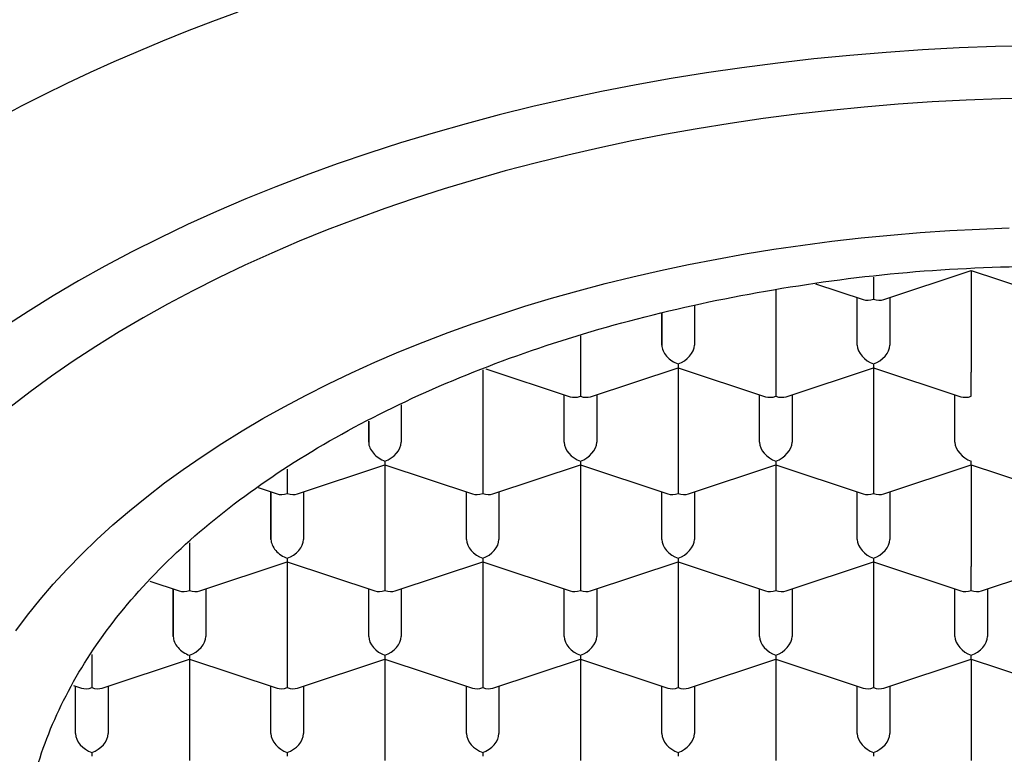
# Model space of a CAD drawing. Header units: millimetres. Extents: x 8 to 538, y 12 to 436.
# Tile 31 of 40: x 277.47 to 285.03, y 371.78 to 377.41. Entities that reach past the tile are written whole.
import ezdxf

# ---------------------------------------------------------------- set-up
doc = ezdxf.new("R2010")
doc.units = ezdxf.units.MM

msp = doc.modelspace()

# ---------------------------------------------------------------- linework, layer by layer
at = {"color": 7, "linetype": 'Continuous', "lineweight": 30}
for p, q in [((284.1031, 375.2637), (284.7745, 375.486)), ((284.7745, 375.486), (285.4459, 375.2637)), ((284.7745, 375.486), (284.7745, 374.707)), ((283.5783, 375.3854), (283.9459, 375.2637)), ((284.0245, 375.4368), (284.0245, 375.267)), ((283.2745, 375.3368), (283.2745, 374.707)), ((283.8995, 374.914), (283.8995, 375.2791)), ((284.1495, 375.2791), (284.1495, 374.914)), ((282.3995, 374.914), (282.3995, 375.1617)), ((282.3995, 375.1617), (282.3995, 374.914)), ((282.6495, 375.2151), (282.6495, 374.914)), ((281.7745, 374.9849), (281.7745, 374.707)), ((281.0245, 374.7239), (281.0245, 373.9619)), ((281.0484, 374.733), (281.6959, 374.5186)), ((281.7745, 374.707), (281.7745, 374.5219)), ((281.8531, 374.5186), (282.5245, 374.7409)), ((282.5245, 374.7702), (282.5245, 374.7409)), ((282.5245, 374.7409), (283.1959, 374.5186)), ((282.5245, 374.7409), (282.5245, 373.9619)), ((283.2745, 374.707), (283.2745, 374.5219)), ((283.3531, 374.5186), (284.0245, 374.7409)), ((284.0245, 374.7702), (284.0245, 374.7409)), ((284.0245, 374.7409), (284.6959, 374.5186)), ((284.0245, 374.7409), (284.0245, 373.9619)), ((284.7745, 374.5219), (284.7745, 374.707)), ((281.6495, 374.1689), (281.6495, 374.534)), ((281.8995, 374.534), (281.8995, 374.1689)), ((283.1495, 374.1689), (283.1495, 374.534)), ((283.3995, 374.534), (283.3995, 374.1689)), ((284.6495, 374.1689), (284.6495, 374.534)), ((280.3995, 374.4556), (280.3995, 374.1689)), ((280.1495, 374.1689), (280.1495, 374.3299)), ((280.1495, 374.3299), (280.1495, 374.1689)), ((280.2745, 374.0251), (280.2745, 373.9958)), ((281.7745, 374.0251), (281.7745, 373.9958)), ((283.2745, 374.0251), (283.2745, 373.9958)), ((284.7745, 373.9958), (284.7745, 374.0251)), ((279.5245, 373.9619), (279.5245, 373.7768)), ((279.6031, 373.7735), (280.2745, 373.9958)), ((280.2745, 373.9958), (280.9459, 373.7735)), ((280.2745, 373.9958), (280.2745, 373.2168)), ((281.0245, 373.9619), (281.0245, 373.7768)), ((281.1031, 373.7735), (281.7745, 373.9958)), ((281.7745, 373.9958), (282.4459, 373.7735)), ((281.7745, 373.9958), (281.7745, 373.2168)), ((282.5245, 373.9619), (282.5245, 373.7768)), ((282.6031, 373.7735), (283.2745, 373.9958)), ((283.2745, 373.9958), (283.9459, 373.7735)), ((283.2745, 373.9958), (283.2745, 373.2168)), ((284.0245, 373.9619), (284.0245, 373.7768)), ((284.1031, 373.7735), (284.7745, 373.9958)), ((284.7745, 373.9958), (285.4459, 373.7735)), ((284.7745, 373.9958), (284.7745, 373.2168)), ((279.3023, 373.8211), (279.4459, 373.7735)), ((279.3995, 373.4238), (279.3995, 373.7889)), ((279.3995, 373.7889), (279.3995, 373.4238)), ((279.6495, 373.7889), (279.6495, 373.4238)), ((280.8995, 373.4238), (280.8995, 373.7889)), ((281.1495, 373.7889), (281.1495, 373.4238)), ((282.3995, 373.4238), (282.3995, 373.7889)), ((282.6495, 373.7889), (282.6495, 373.4238)), ((283.8995, 373.4238), (283.8995, 373.7889)), ((284.1495, 373.7889), (284.1495, 373.4238)), ((278.7745, 373.3975), (278.7745, 373.2168)), ((279.5245, 373.28), (279.5245, 373.2508)), ((281.0245, 373.28), (281.0245, 373.2508)), ((282.5245, 373.28), (282.5245, 373.2508)), ((284.0245, 373.28), (284.0245, 373.2508)), ((278.7745, 373.2168), (278.7745, 373.0317)), ((278.8531, 373.0284), (279.5245, 373.2508)), ((279.5245, 373.2508), (280.1959, 373.0284)), ((279.5245, 373.2508), (279.5245, 372.4718)), ((280.2745, 373.2168), (280.2745, 373.0317)), ((280.3531, 373.0284), (281.0245, 373.2508)), ((281.0245, 373.2508), (281.6959, 373.0284)), ((281.0245, 373.2508), (281.0245, 372.4718)), ((281.7745, 373.2168), (281.7745, 373.0317)), ((281.8531, 373.0284), (282.5245, 373.2508)), ((282.5245, 373.2508), (283.1959, 373.0284)), ((282.5245, 373.2508), (282.5245, 372.4718)), ((283.2745, 373.2168), (283.2745, 373.0317)), ((283.3531, 373.0284), (284.0245, 373.2508)), ((284.0245, 373.2508), (284.6959, 373.0284)), ((284.0245, 373.2508), (284.0245, 372.4718)), ((284.7745, 373.0317), (284.7745, 373.2168)), ((284.8531, 373.0284), (285.5245, 373.2508)), ((278.4693, 373.1034), (278.6959, 373.0284)), ((278.6495, 372.6787), (278.6495, 373.0438)), ((278.6495, 373.0438), (278.6495, 372.6787)), ((278.8995, 373.0438), (278.8995, 372.6787)), ((280.1495, 372.6787), (280.1495, 373.0438)), ((280.3995, 373.0438), (280.3995, 372.6787)), ((281.6495, 372.6787), (281.6495, 373.0438)), ((281.8995, 373.0438), (281.8995, 372.6787)), ((283.1495, 372.6787), (283.1495, 373.0438)), ((283.3995, 373.0438), (283.3995, 372.6787)), ((284.6495, 372.6787), (284.6495, 373.0438)), ((284.8995, 373.0438), (284.8995, 372.6787)), ((278.0245, 372.5408), (278.0245, 372.4718)), ((278.7745, 372.5349), (278.7745, 372.5057)), ((280.2745, 372.5349), (280.2745, 372.5057)), ((281.7745, 372.5349), (281.7745, 372.5057)), ((283.2745, 372.5349), (283.2745, 372.5057)), ((284.7745, 372.5057), (284.7745, 372.5349)), ((278.0245, 372.4718), (278.0245, 372.2866)), ((278.1031, 372.2833), (278.7745, 372.5057)), ((278.7745, 372.5057), (279.4459, 372.2833)), ((278.7745, 372.5057), (278.7745, 371.7267)), ((279.5245, 372.4718), (279.5245, 372.2866)), ((279.6031, 372.2833), (280.2745, 372.5057)), ((280.2745, 372.5057), (280.9459, 372.2833)), ((280.2745, 372.5057), (280.2745, 371.7267)), ((281.0245, 372.4718), (281.0245, 372.2866)), ((281.1031, 372.2833), (281.7745, 372.5057)), ((281.7745, 372.5057), (282.4459, 372.2833)), ((281.7745, 372.5057), (281.7745, 371.7267)), ((282.5245, 372.4718), (282.5245, 372.2866)), ((282.6031, 372.2833), (283.2745, 372.5057)), ((283.2745, 372.5057), (283.9459, 372.2833)), ((283.2745, 372.5057), (283.2745, 371.7267)), ((284.0245, 372.4718), (284.0245, 372.2866)), ((284.1031, 372.2833), (284.7745, 372.5057)), ((284.7745, 372.5057), (285.4459, 372.2833)), ((284.7745, 372.5057), (284.7745, 371.7267)), ((277.8842, 372.3038), (277.9459, 372.2833)), ((277.8995, 371.9336), (277.8995, 372.2987)), ((278.1495, 372.2987), (278.1495, 371.9336)), ((279.3995, 371.9336), (279.3995, 372.2987)), ((279.6495, 372.2987), (279.6495, 371.9336)), ((280.8995, 371.9336), (280.8995, 372.2987)), ((281.1495, 372.2987), (281.1495, 371.9336)), ((282.3995, 371.9336), (282.3995, 372.2987)), ((282.6495, 372.2987), (282.6495, 371.9336)), ((283.8995, 371.9336), (283.8995, 372.2987)), ((284.1495, 372.2987), (284.1495, 371.9336)), ((278.0245, 371.7898), (278.0245, 371.7606)), ((279.5245, 371.7898), (279.5245, 371.7606)), ((281.0245, 371.7898), (281.0245, 371.7606)), ((282.5245, 371.7898), (282.5245, 371.7606)), ((284.0245, 371.7898), (284.0245, 371.7606))]:
    msp.add_line(p, q, dxfattribs=at)
at = {"color": 7, "linetype": 'Continuous', "lineweight": 30, "flags": 128}
for points in [[(279.1451, 377.4683), (278.9499, 377.3965), (278.7571, 377.3225), (278.5669, 377.2464), (278.3792, 377.1683), (278.1942, 377.088), (278.012, 377.0058), (277.8325, 376.9215), (277.656, 376.8352), (277.4823, 376.747), (277.3117, 376.6569)], [(285.2431, 377.2112), (284.9619, 377.2049), (284.681, 377.1943), (284.4008, 377.1795), (284.1213, 377.1606), (283.8428, 377.1374), (283.5654, 377.1101), (283.2894, 377.0786), (283.0149, 377.0429), (282.7422, 377.0032), (282.4713, 376.9594), (282.2025, 376.9115), (281.9361, 376.8596), (281.672, 376.8038), (281.4106, 376.744), (281.1521, 376.6802), (280.8965, 376.6127), (280.6441, 376.5413), (280.395, 376.4661), (280.1495, 376.3872), (279.9076, 376.3047), (279.6696, 376.2186), (279.4356, 376.1289), (279.2058, 376.0357), (278.9803, 375.9391), (278.7593, 375.8392), (278.5429, 375.736), (278.3313, 375.6296), (278.1247, 375.52), (277.9231, 375.4073), (277.7267, 375.2917), (277.5357, 375.1732), (277.3501, 375.0518)], [(285.2614, 376.8098), (284.9985, 376.8039), (284.736, 376.794), (284.474, 376.7802), (284.2127, 376.7625), (283.9523, 376.7408), (283.693, 376.7153), (283.435, 376.6858), (283.1783, 376.6525), (282.9233, 376.6154), (282.6701, 376.5744), (282.4189, 376.5297), (282.1697, 376.4812), (281.9229, 376.4289), (281.6785, 376.373), (281.4368, 376.3134), (281.1978, 376.2503), (280.9619, 376.1835), (280.729, 376.1133), (280.4995, 376.0395), (280.2734, 375.9624), (280.0509, 375.8818), (279.8321, 375.798), (279.6172, 375.7109), (279.4064, 375.6206), (279.1998, 375.5272), (278.9975, 375.4307), (278.7997, 375.3312), (278.6065, 375.2287), (278.4181, 375.1234), (278.2345, 375.0153), (278.0559, 374.9045), (277.8824, 374.7911), (277.7142, 374.675), (277.5513, 374.5565), (277.3939, 374.4356)], [(277.4405, 372.7222), (277.531, 372.8429), (277.6269, 372.9623), (277.7282, 373.0801), (277.8348, 373.1964), (277.9468, 373.311), (278.0639, 373.4239), (278.1861, 373.535), (278.3134, 373.6443), (278.4456, 373.7516), (278.5826, 373.8569), (278.7244, 373.96), (278.8709, 374.0611), (279.022, 374.1598), (279.1774, 374.2563), (279.3373, 374.3504), (279.5014, 374.4421), (279.6696, 374.5313), (279.8418, 374.6179), (280.0179, 374.7019), (280.1978, 374.7833), (280.3814, 374.8619), (280.5684, 374.9377), (280.7589, 375.0107), (280.9526, 375.0808), (281.1495, 375.148), (281.3493, 375.2122), (281.5521, 375.2734), (281.7575, 375.3315), (281.9655, 375.3865), (282.176, 375.4384), (282.3888, 375.4871), (282.6037, 375.5325), (282.8206, 375.5748), (283.0393, 375.6137), (283.2598, 375.6494), (283.4818, 375.6817), (283.7052, 375.7107), (283.9299, 375.7364), (284.1557, 375.7586), (284.3824, 375.7775), (284.6099, 375.7929), (284.838, 375.8049), (285.0665, 375.8135)]]:
    msp.add_lwpolyline(points, dxfattribs=at)
at = {"color": 7, "linetype": 'Continuous', "lineweight": 30}
for centre, major_axis, start_param, end_param in [((284.0245, 375.3694), (0.1128, 0.0815), 3.587031, 4.266951), ((284.0245, 375.3694), (0.1128, -0.0815), 5.157827, 5.837747), ((282.5245, 374.8726), (0.1128, -0.0815), 3.587029, 5.157827), ((282.5245, 374.8726), (0.1128, 0.0815), 4.266951, 5.837747), ((284.0245, 374.8726), (0.1128, -0.0815), 3.587031, 5.157827), ((284.0245, 374.8726), (0.1128, 0.0815), 4.266951, 5.837747), ((281.7745, 374.6243), (0.1128, 0.0815), 3.587031, 4.266951), ((281.7745, 374.6243), (0.1128, -0.0815), 5.157827, 5.837747), ((283.2745, 374.6243), (0.1128, 0.0815), 3.587031, 4.266951), ((283.2745, 374.6243), (0.1128, -0.0815), 5.157827, 5.837747), ((284.7745, 374.6243), (0.1128, 0.0815), 3.587031, 4.266951), ((280.2745, 374.1275), (0.1128, -0.0815), 3.587029, 5.157827), ((280.2745, 374.1275), (0.1128, 0.0815), 4.266951, 5.837747), ((281.7745, 374.1275), (0.1128, -0.0815), 3.587031, 5.157827), ((281.7745, 374.1275), (0.1128, 0.0815), 4.266951, 5.837747), ((283.2745, 374.1275), (0.1128, -0.0815), 3.587031, 5.157827), ((283.2745, 374.1275), (0.1128, 0.0815), 4.266951, 5.837747), ((284.7745, 374.1275), (0.1128, -0.0815), 3.587031, 5.157827), ((279.5245, 373.8792), (0.1128, 0.0815), 3.587031, 4.266951), ((279.5245, 373.8792), (0.1128, -0.0815), 5.157827, 5.837747), ((281.0245, 373.8792), (0.1128, 0.0815), 3.587031, 4.266951), ((281.0245, 373.8792), (0.1128, -0.0815), 5.157827, 5.837747), ((282.5245, 373.8792), (0.1128, 0.0815), 3.587031, 4.266951), ((282.5245, 373.8792), (0.1128, -0.0815), 5.157827, 5.837747), ((284.0245, 373.8792), (0.1128, 0.0815), 3.587031, 4.266951), ((284.0245, 373.8792), (0.1128, -0.0815), 5.157827, 5.837747), ((279.5245, 373.3824), (0.1128, -0.0815), 3.587029, 5.157827), ((279.5245, 373.3824), (0.1128, 0.0815), 4.266951, 5.837747), ((281.0245, 373.3824), (0.1128, -0.0815), 3.587031, 5.157827), ((281.0245, 373.3824), (0.1128, 0.0815), 4.266951, 5.837747), ((282.5245, 373.3824), (0.1128, -0.0815), 3.587031, 5.157827), ((282.5245, 373.3824), (0.1128, 0.0815), 4.266951, 5.837747), ((284.0245, 373.3824), (0.1128, -0.0815), 3.587031, 5.157827), ((284.0245, 373.3824), (0.1128, 0.0815), 4.266951, 5.837747), ((278.7745, 373.1341), (0.1128, 0.0815), 3.587031, 4.266951), ((278.7745, 373.1341), (0.1128, -0.0815), 5.157827, 5.837747), ((280.2745, 373.1341), (0.1128, 0.0815), 3.587031, 4.266951), ((280.2745, 373.1341), (0.1128, -0.0815), 5.157827, 5.837747), ((281.7745, 373.1341), (0.1128, 0.0815), 3.587031, 4.266951), ((281.7745, 373.1341), (0.1128, -0.0815), 5.157827, 5.837747), ((283.2745, 373.1341), (0.1128, 0.0815), 3.587031, 4.266951), ((283.2745, 373.1341), (0.1128, -0.0815), 5.157827, 5.837747), ((284.7745, 373.1341), (0.1128, 0.0815), 3.587031, 4.266951), ((284.7745, 373.1341), (0.1128, -0.0815), 5.157827, 5.837747), ((278.7745, 372.6373), (0.1128, -0.0815), 3.587029, 5.157827), ((278.7745, 372.6373), (0.1128, 0.0815), 4.266951, 5.837747), ((280.2745, 372.6373), (0.1128, -0.0815), 3.587031, 5.157827), ((280.2745, 372.6373), (0.1128, 0.0815), 4.266951, 5.837747), ((281.7745, 372.6373), (0.1128, -0.0815), 3.587031, 5.157827), ((281.7745, 372.6373), (0.1128, 0.0815), 4.266951, 5.837747), ((283.2745, 372.6373), (0.1128, -0.0815), 3.587031, 5.157827), ((283.2745, 372.6373), (0.1128, 0.0815), 4.266951, 5.837747), ((284.7745, 372.6373), (0.1128, -0.0815), 3.587031, 5.157827), ((284.7745, 372.6373), (0.1128, 0.0815), 4.266951, 5.837747), ((278.0245, 372.389), (0.1128, 0.0815), 3.587031, 4.266951), ((278.0245, 372.389), (0.1128, -0.0815), 5.157827, 5.837747), ((279.5245, 372.389), (0.1128, 0.0815), 3.587031, 4.266951), ((279.5245, 372.389), (0.1128, -0.0815), 5.157827, 5.837747), ((281.0245, 372.389), (0.1128, 0.0815), 3.587031, 4.266951), ((281.0245, 372.389), (0.1128, -0.0815), 5.157827, 5.837747), ((282.5245, 372.389), (0.1128, 0.0815), 3.587031, 4.266951), ((282.5245, 372.389), (0.1128, -0.0815), 5.157827, 5.837747), ((284.0245, 372.389), (0.1128, 0.0815), 3.587031, 4.266951), ((284.0245, 372.389), (0.1128, -0.0815), 5.157827, 5.837747), ((278.0245, 371.8922), (0.1128, -0.0815), 3.587031, 5.157827), ((278.0245, 371.8922), (0.1128, 0.0815), 4.266951, 5.837747), ((279.5245, 371.8922), (0.1128, -0.0815), 3.587031, 5.157827), ((279.5245, 371.8922), (0.1128, 0.0815), 4.266951, 5.837747), ((281.0245, 371.8922), (0.1128, -0.0815), 3.587031, 5.157827), ((281.0245, 371.8922), (0.1128, 0.0815), 4.266951, 5.837747), ((282.5245, 371.8922), (0.1128, -0.0815), 3.587031, 5.157827), ((282.5245, 371.8922), (0.1128, 0.0815), 4.266951, 5.837747), ((284.0245, 371.8922), (0.1128, -0.0815), 3.587031, 5.157827), ((284.0245, 371.8922), (0.1128, 0.0815), 4.266951, 5.837747)]:
    msp.add_ellipse(centre, major_axis=major_axis, ratio=0.661045, start_param=start_param, end_param=end_param, dxfattribs=at)
msp.add_open_spline([(277.4995, 370.9245), (277.5127, 371.1253), (277.5392, 371.527), (277.7524, 372.1192), (278.0887, 372.691), (278.5549, 373.2325), (279.1396, 373.7346), (279.8337, 374.1885), (280.6252, 374.5867), (281.5005, 374.922), (282.4447, 375.1894), (283.4415, 375.3823), (284.474, 375.5045), (285.1743, 375.5197), (285.5245, 375.5273)], degree=3, dxfattribs=at)

doc.saveas('drawing.dxf')
